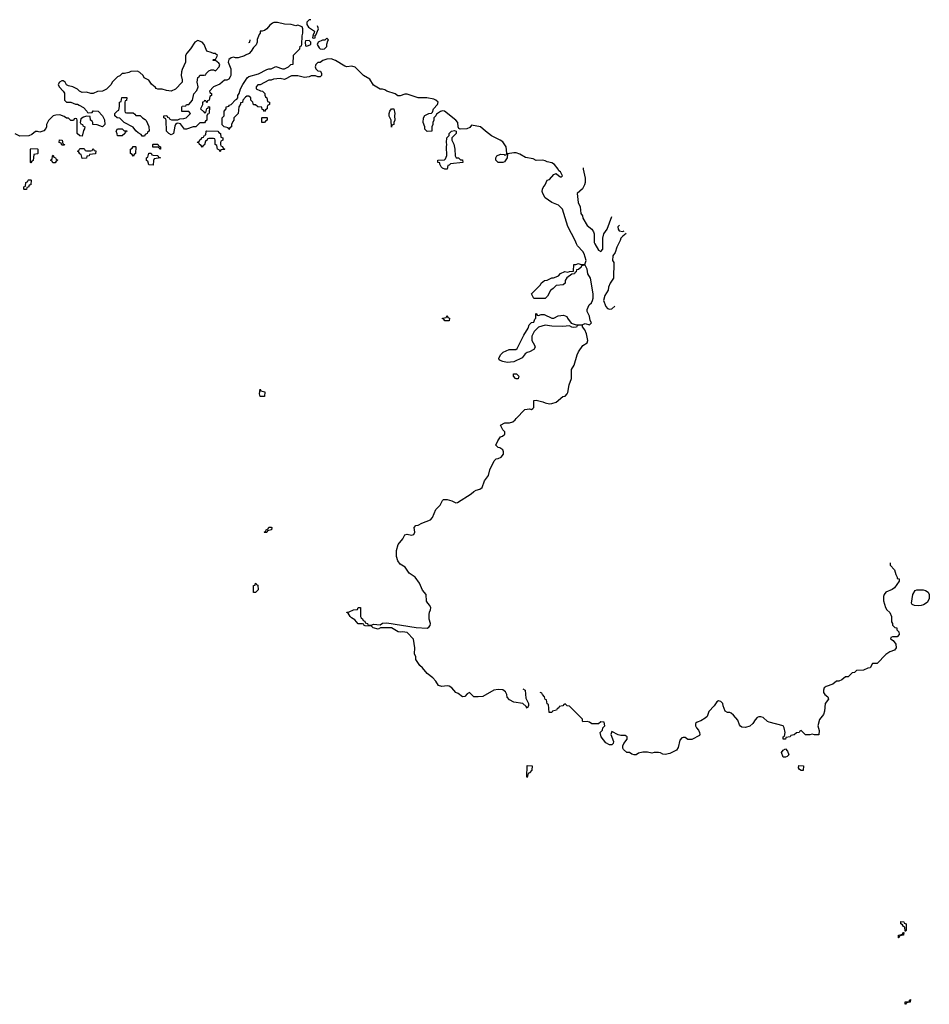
# Model space of a CAD drawing. Header units: inches. Extents: x 2547364 to 2752884, y 552026 to 708734.
# Tile 82 of 85: x 2727970 to 2736143, y 673168 to 682012. Entities that reach past the tile are written whole.
import ezdxf

# ---------------------------------------------------------------- set-up
doc = ezdxf.new("R2010")
doc.units = ezdxf.units.IN
doc.header["$MEASUREMENT"] = 0
for name, color, linetype in [('C7628', 7, 'Continuous'), ('C7637', 7, 'Continuous'), ('C7638', 7, 'Continuous')]:
    doc.layers.add(name, color=color, linetype=linetype)

msp = doc.modelspace()

# ---------------------------------------------------------------- linework, layer by layer
at = {"layer": 'C7628', "color": 6}
for points in [[(2730000, 681693.1), (2729990, 681688), (2729934, 681670), (2729910, 681669), (2729890, 681674), (2729870, 681669.2), (2729850, 681655.3), (2729842.8, 681630), (2729866, 681570), (2729866, 681510), (2729862, 681498), (2729850, 681478), (2729830, 681468.7), (2729810, 681468.7), (2729766.8, 681433.2), (2729710, 681408.7), (2729674, 681370), (2729678, 681358), (2729692, 681350), (2729692, 681330), (2729678, 681322), (2729671.6, 681288.4), (2729658, 681282), (2729650, 681266), (2729642, 681282), (2729630, 681286), (2729624.7, 681275.3), (2729614, 681270), (2729611.6, 681248.4), (2729594, 681210), (2729624.7, 681184.7), (2729630, 681174), (2729642, 681178), (2729650, 681214), (2729662, 681218), (2729667.3, 681232.7), (2729674, 681230), (2729672.7, 681172.7), (2729670, 681166), (2729658, 681162), (2729652.7, 681147.3), (2729652, 681110), (2729638, 681102), (2729630, 681086), (2729590, 681086), (2729554, 681050), (2729530, 681048.7), (2729470, 681028), (2729450, 681028), (2729416.2, 681076.2), (2729390, 681081.2), (2729381.4, 681078.6), (2729370.5, 681069.5), (2729365.2, 681054.8), (2729352, 680990), (2729330, 680978), (2729309.2, 680989.2), (2729289.4, 681009.4), (2729287.3, 681107.3), (2729282, 681122), (2729266, 681130), (2729266, 681150), (2729291.6, 681151.6), (2729298, 681138), (2729314, 681130), (2729318, 681118), (2729332.7, 681112.7), (2729390, 681112), (2729410, 681122), (2729443.6, 681123.6), (2729466, 681130), (2729506, 681170), (2729490, 681186), (2729427.3, 681187.3), (2729426, 681230), (2729430, 681234), (2729462, 681238), (2729468.8, 681251.1), (2729490, 681251.3), (2729524, 681290), (2729533.6, 681346.4), (2729562.7, 681377.3), (2729574, 681410), (2729566, 681450), (2729570, 681494), (2729582, 681498), (2729590, 681514), (2729627.3, 681512.7), (2729642, 681518), (2729646, 681530), (2729670, 681552), (2729690, 681562), (2729710, 681562), (2729730, 681554), (2729762, 681590), (2729768.7, 681610), (2729760.2, 681620.2), (2729730, 681646), (2729710, 681646), (2729706, 681650), (2729710, 681654), (2729730, 681654), (2729746, 681690), (2729727.3, 681707.3), (2729710, 681708), (2729690, 681718), (2729650, 681728), (2729628.7, 681790), (2729609.3, 681809.3), (2729570, 681824), (2729544.7, 681810), (2729506, 681750), (2729471, 681710), (2729461, 681690), (2729461, 681630), (2729430, 681566), (2729423.6, 681543.6), (2729422, 681510), (2729431.3, 681471.3), (2729431.3, 681450), (2729371.3, 681388.7), (2729331, 681369), (2729290, 681375.3), (2729250, 681388), (2729210, 681388), (2729195.3, 681395.3), (2729188.4, 681408.4), (2729174.6, 681414.6), (2729153.6, 681433.6), (2729130, 681468), (2729088.7, 681488.7), (2729078, 681510), (2729050, 681538), (2729028.4, 681548.4), (2728970, 681548), (2728950, 681538), (2728911.6, 681528.4), (2728890, 681528), (2728870.9, 681509.1), (2728850, 681498), (2728802, 681450), (2728790.8, 681429.2), (2728750, 681388.7), (2728714, 681370), (2728670, 681368), (2728630, 681348.7), (2728610, 681348.7), (2728570, 681362), (2728530, 681358), (2728508.8, 681368.9), (2728490, 681388), (2728448.7, 681408.7), (2728410, 681418), (2728390, 681428), (2728378, 681450), (2728362, 681462), (2728350, 681464), (2728327.9, 681452.1), (2728316, 681430), (2728326, 681410), (2728362, 681370), (2728371.6, 681351.6), (2728372, 681290), (2728390, 681272), (2728430, 681272), (2728472, 681252), (2728488, 681252), (2728505.4, 681245.4), (2728543.6, 681223.6), (2728574, 681190), (2728578, 681178), (2728590, 681174), (2728622, 681178), (2728630, 681194), (2728674, 681190), (2728714, 681150), (2728731.2, 681111.1), (2728734, 681070), (2728714, 681050), (2728667.3, 681067.3), (2728626, 681070), (2728626, 681090), (2728622, 681102), (2728606, 681110), (2728602, 681142), (2728570, 681146), (2728543.6, 681136.4), (2728518, 681122), (2728514, 681090), (2728518, 681078), (2728534, 681070), (2728538, 681058), (2728554, 681050), (2728552.7, 681032.7), (2728542, 681018), (2728532.7, 680967.3), (2728510, 680968), (2728486, 680990), (2728486, 681110), (2728482, 681122), (2728470, 681126), (2728458, 681122), (2728452.7, 681107.3), (2728430, 681106), (2728408, 681128), (2728390, 681128.7), (2728370, 681142), (2728330, 681158), (2728295.3, 681155.3), (2728271.2, 681148.9), (2728230, 681108), (2728211.3, 681070), (2728212, 681050), (2728206, 681034), (2728186, 681014), (2728150, 681002), (2728130, 681008), (2728112.7, 681007.3), (2728079.8, 680980.2), (2728052, 680968), (2727972.7, 680967.3), (2727930, 680988)], [(2730000, 681316), (2729974, 681290), (2729971.2, 681268.9), (2729954, 681266), (2729954, 681254), (2729938, 681230), (2729934, 681170), (2729894, 681130), (2729894, 681110), (2729883.6, 681096.4), (2729874, 681070), (2729874, 681050), (2729858, 681042), (2729850, 681026), (2729842, 681042), (2729808.4, 681048.4), (2729788.7, 681068.7), (2729788, 681130), (2729806, 681150), (2729806, 681190), (2729826, 681210), (2729826, 681230), (2729850, 681234), (2729855.3, 681244.7), (2729870, 681251.3), (2729910, 681291.3), (2729922, 681298), (2729929, 681311), (2729929.4, 681330.6), (2729942, 681350), (2729955.3, 681390), (2729975.3, 681430), (2730000, 681467)]]:
    msp.add_lwpolyline(points, dxfattribs=at)
for points in [[(2728930, 681174), (2728990, 681174), (2729004.7, 681164.7), (2729012.7, 681152.7), (2729051.2, 681151.1), (2729074, 681130), (2729096.9, 681116.9), (2729105.4, 681105.4), (2729131.6, 681051.6), (2729134, 681010), (2729118, 681002), (2729114, 680990), (2729098, 680982), (2729090, 680966), (2729070, 680966), (2729062, 680982), (2729034.6, 680994.6), (2729013.6, 681013.6), (2728990, 681048), (2728910, 681088.7), (2728870, 681128), (2728846, 681130), (2728826, 681150), (2728826, 681170), (2728850, 681194), (2728862, 681198), (2728867.3, 681232.7), (2728866, 681270), (2728882, 681278), (2728887.3, 681312.7), (2728932, 681312), (2728930, 681286), (2728918, 681282), (2728914, 681270), (2728914, 681190), (2728918, 681178)], [(2728890, 680968), (2728848, 680970), (2728847.3, 680987.3), (2728838, 681010), (2728849.1, 681030.9), (2728891.2, 681031.1), (2728910, 681014), (2728932.7, 681012.7), (2728930, 681006), (2728918, 681002), (2728914, 680990)], [(2729770, 680826), (2729762, 680842), (2729746, 680850), (2729742, 680882), (2729726, 680890), (2729726, 680930), (2729722, 680942), (2729710, 680946), (2729670, 680946), (2729658, 680942), (2729654, 680930), (2729638, 680922), (2729631.6, 680888.4), (2729618, 680882), (2729610, 680868), (2729602, 680882), (2729586, 680890), (2729582, 680902), (2729568.4, 680908.4), (2729570, 680914), (2729582, 680918), (2729590, 680934), (2729602, 680938), (2729610, 680954), (2729622, 680958), (2729630, 680974), (2729642, 680978), (2729646, 681010), (2729650, 681014), (2729750, 681012), (2729758, 680998), (2729774, 680990), (2729778, 680958), (2729794, 680950), (2729794, 680930), (2729778, 680922), (2729774, 680910), (2729774, 680890), (2729778, 680878), (2729792.7, 680872.7), (2729798, 680858), (2729814, 680850), (2729810, 680846), (2729778, 680842)], [(2728350, 680886), (2728342, 680902), (2728326, 680910), (2728327.3, 680932.7), (2728351.2, 680931.1), (2728358, 680898), (2728374, 680890), (2728370, 680886)], [(2728070, 680726), (2728066, 680730), (2728066, 680850), (2728070, 680854), (2728130, 680852), (2728134, 680850), (2728134, 680810), (2728130, 680806), (2728098, 680802), (2728091.6, 680748.4), (2728078, 680742)], [(2728530, 680766), (2728522, 680802), (2728510, 680806), (2728502, 680822), (2728488, 680830), (2728502, 680838), (2728510, 680854), (2728550, 680854), (2728558, 680838), (2728570, 680834), (2728610, 680834), (2728622, 680838), (2728630, 680854), (2728638, 680838), (2728652.7, 680832.7), (2728650, 680808), (2728598, 680802), (2728594, 680790), (2728574, 680786), (2728570, 680768)], [(2728990, 680786), (2728982, 680802), (2728966, 680810), (2728966, 680850), (2728982, 680858), (2728990, 680874), (2729010, 680874), (2729014, 680870), (2729011.2, 680808.9), (2728998, 680802)], [(2729230, 680848), (2729222, 680862), (2729210, 680866), (2729167.3, 680867.3), (2729166, 680890), (2729170, 680894), (2729210, 680894), (2729218, 680878), (2729234, 680870), (2729234, 680850)], [(2728290, 680726), (2728267.3, 680727.3), (2728262, 680742), (2728248.4, 680748.4), (2728250, 680754), (2728262, 680758), (2728266, 680790), (2728270, 680794), (2728278, 680778), (2728292.7, 680772.7), (2728298, 680758), (2728314, 680750), (2728298, 680742)], [(2729170, 680706), (2729130, 680709), (2729122, 680742), (2729110, 680746), (2729108.8, 680771.1), (2729122, 680778), (2729130, 680814), (2729152.7, 680812.7), (2729158, 680798), (2729170, 680794), (2729211.6, 680791.6), (2729218, 680778), (2729234, 680770), (2729178, 680762), (2729172.7, 680747.3)], [(2728010, 680486), (2728006, 680490), (2728006, 680510), (2728022, 680518), (2728026, 680550), (2728042, 680558), (2728046, 680570), (2728050, 680574), (2728070, 680574), (2728074, 680570), (2728071.3, 680530), (2728054, 680526), (2728050, 680508), (2728034, 680506), (2728030, 680488)]]:
    msp.add_lwpolyline(points, close=True, dxfattribs=at)
at = {"layer": 'C7637', "color": 6}
for points in [[(2732490.1, 676001.5), (2732512, 675990), (2732516.8, 675916.8), (2732541, 675870), (2732542, 675850), (2732530, 675828), (2732522, 675842), (2732490, 675869.2), (2732410, 675882), (2732370, 675902), (2732350, 675928), (2732346.6, 675950), (2732334.5, 675974.5), (2732310, 675992.7), (2732270, 675995.1), (2732230, 675989.4), (2732130, 675934), (2732090, 675929.2), (2732049.5, 675929.5), (2732010, 675968.7), (2731990, 675955.3), (2731970, 675934), (2731950, 675929.2), (2731910, 675961.2), (2731889.6, 675969.6), (2731851.9, 676011.9), (2731830, 676026.6), (2731810, 676029.5), (2731762.7, 676022.7), (2731732.9, 676032.9), (2731709.2, 676070), (2731681.5, 676101.5), (2731630, 676139), (2731589.6, 676189.6), (2731564, 676210), (2731530, 676266), (2731528.7, 676290), (2731517.2, 676317.2), (2731519.3, 676370), (2731509, 676449), (2731450, 676508.7), (2731410, 676514), (2731390.7, 676509.3), (2731370, 676513.2), (2731310, 676548.7), (2731211.3, 676548.7), (2731190, 676538), (2731146, 676550), (2731130, 676566), (2731072.7, 676567.3), (2731066, 676570), (2731062, 676582), (2731050, 676586), (2731010, 676586), (2730980.4, 676620.4), (2730950, 676638), (2730938, 676650), (2730922, 676682), (2730910, 676686), (2730910, 676691.3), (2730930, 676692), (2730970, 676711.3), (2731006, 676714), (2731010, 676732), (2731032.7, 676732.7), (2731031.3, 676650), (2731038, 676638), (2731050, 676631.3), (2731056.9, 676616.9), (2731072, 676610), (2731074, 676594), (2731094, 676590), (2731098, 676578), (2731110, 676574), (2731130, 676574), (2731150, 676582), (2731210, 676578), (2731229.4, 676590.6), (2731270, 676596), (2731532.2, 676552.2), (2731630, 676548), (2731645.8, 676554.2), (2731658, 676570), (2731660.9, 676590), (2731650, 676628), (2731648.6, 676670), (2731651.4, 676690), (2731661.3, 676710), (2731663, 676730), (2731656.2, 676750), (2731637, 676770), (2731626.3, 676790), (2731621.2, 676850), (2731590, 676888.7), (2731562, 676950), (2731524.4, 677004.4), (2731470, 677042), (2731433.3, 677093.3), (2731390, 677121.2), (2731366.6, 677150), (2731355.1, 677190), (2731354.8, 677245.2), (2731370, 677298.8), (2731411.3, 677348.7), (2731430, 677384), (2731450, 677390.4), (2731490, 677380.5), (2731512.3, 677387.7), (2731521.2, 677410), (2731514, 677450), (2731528, 677470), (2731550, 677473), (2731582, 677490), (2731660.5, 677519.5), (2731678.6, 677541.4), (2731710, 677611), (2731749, 677651), (2731770, 677694), (2731778, 677702), (2731810, 677702.8), (2731852, 677690), (2731890, 677671), (2731904.7, 677675.3), (2732027.5, 677752.5), (2732050, 677774.8), (2732070, 677786.8), (2732104.5, 677795.5), (2732124, 677810), (2732145.1, 677870), (2732181.6, 677918.4), (2732195.1, 677970), (2732233.2, 678050), (2732250, 678066.8), (2732270, 678070.4), (2732296.9, 678083.1), (2732318, 678110), (2732318, 678130), (2732309.6, 678149.6), (2732285.4, 678165.4), (2732269, 678170), (2732249.4, 678190), (2732266.6, 678230), (2732290, 678266), (2732308.8, 678271.1), (2732328, 678290), (2732328, 678310), (2732310, 678328), (2732290, 678371.3), (2732330, 678391), (2732370, 678390.8), (2732400.2, 678399.8), (2732422.7, 678417.3), (2732430, 678431.3), (2732509.4, 678510.6), (2732550, 678518), (2732570, 678512), (2732580.4, 678519.6), (2732588, 678530), (2732590, 678592), (2732610, 678596), (2732670, 678580.7), (2732690, 678570.7), (2732730, 678562), (2732750, 678565.5), (2732790, 678578), (2732850, 678626.8), (2732870, 678631), (2732889.5, 678650.5), (2732896, 678664), (2732907.2, 678732.8), (2732929.2, 678790), (2732928.7, 678870), (2732952.7, 678910), (2732978.9, 679001.1), (2732991.9, 679028.1), (2733030, 679084.7), (2733068, 679110), (2733075.3, 679130), (2733064, 679190), (2733046.3, 679226.3), (2733026, 679254), (2733026, 679266), (2732992.7, 679267.3), (2732978, 679262), (2732974, 679250), (2732950, 679248), (2732930, 679249), (2732910, 679262), (2732850, 679255.3), (2732750, 679258), (2732690, 679268.7), (2732630.9, 679249.1), (2732592, 679210), (2732571.3, 679170), (2732572, 679130), (2732596, 679090), (2732601, 679070), (2732590.6, 679049.4), (2732550.7, 679029.3), (2732530, 679024), (2732511.3, 679010), (2732486, 678974), (2732410, 678938), (2732350, 678933.2), (2732310, 678941.2), (2732286, 678950), (2732278, 678958), (2732275.3, 678970), (2732290, 679002), (2732314.6, 679025.4), (2732368.8, 679051.1), (2732428.8, 679051.1), (2732440.2, 679059.8), (2732500.4, 679179.6), (2732538, 679242), (2732548, 679270), (2732569.1, 679290.9), (2732590, 679294), (2732598, 679322), (2732606, 679330), (2732606, 679370), (2732610, 679374), (2732618, 679358), (2732630, 679354), (2732656.4, 679363.6), (2732683.6, 679363.6), (2732750, 679332), (2732770, 679332), (2732809.1, 679350.9), (2732856.9, 679356.9), (2732885.4, 679345.4), (2732891.3, 679330), (2732924.7, 679284.7), (2732970, 679272), (2733030, 679274), (2733050, 679282), (2733090, 679272), (2733108, 679290), (2733095.3, 679310), (2733089, 679350), (2733069, 679390), (2733068.7, 679410), (2733088, 679450), (2733108.7, 679470), (2733117.2, 679490), (2733122.7, 679510), (2733122.7, 679550), (2733097.2, 679690), (2733074, 679730), (2733068.7, 679770), (2733050, 679806), (2733018, 679802), (2733014, 679790), (2732991.2, 679768.9), (2732974, 679766), (2732970, 679746), (2732958, 679742), (2732954, 679730), (2732930, 679726), (2732887.1, 679692.9), (2732871, 679670), (2732870, 679646), (2732854, 679630), (2732790, 679626), (2732763.6, 679596.4), (2732739.6, 679580.4), (2732712, 679530), (2732690, 679508), (2732590, 679508.7), (2732568.8, 679548.9), (2732648, 679630), (2732655.3, 679644.7), (2732686, 679670), (2732710, 679672), (2732750, 679692), (2732767.3, 679692.7), (2732790, 679702), (2732810, 679712), (2732830, 679732), (2732868.8, 679751.1), (2732895.3, 679744.7), (2732911.3, 679751.3), (2732946, 679754), (2732948, 679812), (2732967.3, 679812.7), (2732990, 679822), (2733012.7, 679812.7), (2733047.3, 679812.7), (2733059, 679850), (2733041.2, 679910), (2733029, 679930), (2732981.5, 679981.5), (2732973.7, 680000)], [(2733136.7, 680000), (2733170, 679942), (2733190, 679931.3), (2733208.7, 679950), (2733208.7, 680000)], [(2733350, 680000), (2733334, 679970), (2733319.9, 679920.1), (2733299.1, 679890), (2733296.3, 679850), (2733307.3, 679830), (2733306, 679690), (2733274, 679646), (2733259.1, 679610), (2733256.8, 679583.2), (2733226.4, 679533.6), (2733214.9, 679490), (2733236.3, 679436.3), (2733250, 679418), (2733270, 679411.3), (2733290, 679416), (2733317.9, 679439.2)], [(2735792.5, 677132), (2735791, 677130), (2735791.2, 677111.1), (2735831, 677070), (2735842, 677030), (2735854, 677006), (2735854, 676994), (2735872, 676990), (2735871.3, 676970), (2735830, 676909.2), (2735810, 676893.2), (2735750.7, 676869.3), (2735736, 676850), (2735730.8, 676830), (2735731, 676791), (2735750, 676732), (2735761, 676710), (2735787.3, 676687.3), (2735802.8, 676650), (2735802, 676602), (2735812, 676590), (2735812.7, 676572.7), (2735832, 676552), (2735850.7, 676550.7), (2735852, 676532), (2735870, 676514), (2735871.2, 676488.9), (2735854, 676470), (2735812.7, 676467.3), (2735798, 676462), (2735794, 676450), (2735816.9, 676436.9), (2735842.8, 676402.8), (2735846, 676370), (2735830, 676348.7), (2735787.1, 676332.9), (2735751.3, 676310), (2735674, 676230), (2735632, 676228), (2735610.7, 676189.3), (2735590, 676188.7), (2735550, 676168.7), (2735490, 676166), (2735471.6, 676148.4), (2735450, 676146), (2735414, 676110), (2735390, 676108.7), (2735358, 676082), (2735330, 676069.6), (2735310, 676069.3), (2735275.9, 676044.1), (2735216.4, 676023.6), (2735198.8, 676010), (2735190.6, 675990), (2735190.6, 675970), (2735202.8, 675950), (2735231, 675930), (2735238, 675910), (2735206.8, 675870), (2735199.8, 675800.2), (2735192, 675770), (2735154.8, 675725.2), (2735141, 675670), (2735152.7, 675627.3), (2735150, 675588.7), (2735111.3, 675588.7), (2735090, 675594), (2735069.1, 675589.1), (2735030, 675589), (2734990, 675626), (2734978, 675622), (2734974, 675610), (2734950, 675606), (2734930, 675588), (2734898, 675582), (2734894, 675570), (2734854, 675566), (2734852, 675550), (2734830, 675549.2), (2734828.7, 675570), (2734842, 675578), (2734848, 675610), (2734839, 675650), (2734829.3, 675669.3), (2734703.2, 675703.2), (2734690, 675709), (2734650, 675742.7), (2734630, 675749.5), (2734610, 675749.5), (2734596.7, 675743.3), (2734577.6, 675722.4), (2734558, 675690), (2734530, 675666), (2734490, 675654), (2734458, 675658), (2734446, 675666), (2734438.6, 675678.6), (2734421.2, 675721.2), (2734384.7, 675764.7), (2734363.1, 675783.1), (2734350, 675788.7), (2734330, 675789), (2734310, 675802), (2734289.5, 675849.5), (2734289, 675870), (2734270, 675889), (2734250, 675894), (2734234.8, 675885.2), (2734210.5, 675849.5), (2734162, 675798), (2734145.4, 675754.6), (2734130, 675738), (2734090, 675715.3), (2734056.9, 675703.1), (2734042, 675690), (2734041, 675670), (2734051, 675650), (2734070.4, 675630.4), (2734078.8, 675610), (2734082, 675590), (2734076.9, 675583.1), (2734008, 675548), (2733972, 675548), (2733950, 675565.2), (2733930, 675566), (2733919.1, 675560.9), (2733900.9, 675539.1), (2733886.4, 675473.6), (2733871.3, 675450), (2733810, 675422), (2733770, 675413.2), (2733750, 675414), (2733726.6, 675426.6), (2733710, 675429.4), (2733670.7, 675429.3), (2733650, 675424), (2733610, 675433.2), (2733570, 675434), (2733530, 675424), (2733510.4, 675409.7), (2733490, 675409.3), (2733470, 675415.3), (2733450, 675429), (2733426, 675430), (2733395.3, 675455.3), (2733388.7, 675470), (2733388.7, 675490), (2733397.2, 675510), (2733429.2, 675550), (2733428.7, 675570), (2733410, 675581.2), (2733370, 675582), (2733347.3, 675587.3), (2733290, 675618), (2733281, 675590), (2733304.7, 675530), (2733302, 675510), (2733290, 675498), (2733270, 675498), (2733235.3, 675515.3), (2733195.3, 675570), (2733186, 675610), (2733206, 675630), (2733208.4, 675651.6), (2733226, 675670), (2733222, 675702), (2733190, 675706), (2733171.6, 675688.4), (2733150, 675686), (2733110, 675688.7), (2733090, 675702), (2733070, 675708), (2733030, 675706), (2733026, 675710), (2733026, 675730), (2732948.4, 675808.4), (2732910, 675846), (2732890, 675848), (2732870, 675866), (2732858, 675862), (2732850, 675848), (2732818, 675842), (2732814, 675830), (2732798, 675822), (2732794, 675810), (2732758, 675802), (2732750, 675788), (2732728.4, 675788.4), (2732722, 675862), (2732710, 675866), (2732702, 675902), (2732690, 675906), (2732686, 675930), (2732666, 675950), (2732662, 675962), (2732648, 675970), (2732648.5, 675970.3)]]:
    msp.add_lwpolyline(points, dxfattribs=at)
for points in [[(2731830, 679306), (2731790, 679308), (2731782, 679322), (2731770, 679326), (2731768.4, 679331.6), (2731802, 679338), (2731810, 679354), (2731818, 679338), (2731832, 679330)], [(2732430, 678786), (2732426, 678790), (2732406, 678810), (2732406, 678830), (2732434, 678830), (2732454, 678810), (2732450, 678786)], [(2730130, 678626), (2730126, 678650), (2730130, 678692), (2730138, 678678), (2730172, 678670), (2730170, 678628.7)], [(2730170, 677406), (2730166, 677410), (2730182, 677418), (2730186, 677430), (2730202, 677438), (2730210, 677454), (2730230, 677454), (2730234, 677450), (2730232, 677430), (2730198, 677422), (2730190, 677406)], [(2730070, 676866), (2730069.3, 676930), (2730086, 676934), (2730086, 676946), (2730091.3, 676951.3), (2730098, 676938), (2730110, 676934), (2730114, 676890), (2730090, 676868)], [(2736050, 676746), (2736009.6, 676749.6), (2735990, 676759), (2735982.7, 676770), (2735994, 676850), (2736016.4, 676883.6), (2736030, 676892), (2736089, 676891), (2736110, 676886), (2736132, 676870), (2736142.8, 676850), (2736140.7, 676810), (2736123, 676777), (2736090, 676755.1), (2736070, 676749.2)], [(2734830, 675388), (2734815.3, 675430), (2734830, 675451), (2734850, 675462), (2734870, 675442), (2734882, 675410), (2734865.4, 675394.6), (2734850, 675388)], [(2732530, 675206), (2732526, 675210), (2732528.4, 675311.6), (2732574, 675310), (2732572, 675270), (2732550, 675246), (2732538, 675242)], [(2734990, 675268), (2734976.4, 675276.4), (2734968.7, 675291.3), (2734970, 675314), (2735011.2, 675311.1), (2735010, 675268)], [(2735926, 673826), (2735922, 673862), (2735910, 673866), (2735902, 673882), (2735886, 673890), (2735888.4, 673911.6), (2735914, 673910), (2735918, 673898), (2735934, 673890), (2735934, 673830), (2735930, 673826)], [(2735866, 673766), (2735866, 673790), (2735902, 673798), (2735910, 673814), (2735914, 673814), (2735911.2, 673788.9), (2735878, 673782), (2735870, 673766)], [(2735930, 673168), (2735926, 673170), (2735926, 673190), (2735966, 673194), (2735966, 673206), (2735974, 673210), (2735970, 673188), (2735938, 673182)]]:
    msp.add_lwpolyline(points, close=True, dxfattribs=at)
at = {"layer": 'C7638', "color": 6}
for points in [[(2730000, 681467), (2730015.3, 681490), (2730030, 681501), (2730115.5, 681524.5), (2730190, 681564.7), (2730209.1, 681570.9), (2730230, 681571), (2730270, 681591.3), (2730330, 681571), (2730350, 681571.3), (2730386, 681590), (2730406, 681610), (2730426, 681614), (2730430, 681694), (2730486, 681750), (2730490, 681774), (2730502, 681778), (2730506, 681790), (2730508.4, 681868.4), (2730514, 681890), (2730515.3, 681930), (2730508.7, 681948.7), (2730470, 681962), (2730450, 681957.2), (2730410, 681969.5), (2730350, 681972.7), (2730287.5, 681987.5), (2730254.4, 681985.6), (2730240.3, 681979.7), (2730217.5, 681962.5), (2730190.6, 681929.4), (2730170, 681915.3), (2730148, 681908), (2730132, 681908), (2730132, 681892), (2730121.4, 681878.6), (2730104.5, 681835.5), (2730102.8, 681810), (2730094, 681786), (2730070, 681762), (2730050, 681728), (2730031.2, 681708.9), (2730000, 681693.1)], [(2730586.4, 682012.1), (2730570.5, 682009.5), (2730550.8, 681990), (2730550.6, 681970), (2730563.8, 681943.8), (2730618, 681910), (2730614, 681886), (2730610, 681886), (2730603.6, 681863.6), (2730602, 681850), (2730610, 681844.7), (2730626, 681850), (2730626, 681874), (2730630, 681874), (2730656, 681930), (2730646, 681958.3)], [(2730028.8, 681806.1), (2730030, 681806), (2730038, 681810), (2730042, 681830), (2730041.7, 681830.4)], [(2732973.7, 680000), (2732961.2, 680030), (2732895.5, 680155.5), (2732847, 680310), (2732810, 680347), (2732750, 680369.6), (2732692.3, 680412.3), (2732669.2, 680450), (2732664, 680470), (2732668, 680490), (2732674, 680506), (2732692.7, 680527.3), (2732708, 680570), (2732730, 680578), (2732770, 680622), (2732790, 680632), (2732814, 680610), (2732830, 680602), (2732838, 680602), (2732846, 680610), (2732830, 680646), (2732814.6, 680654.6), (2732808.7, 680670), (2732775.3, 680710), (2732750, 680725.2), (2732710, 680734), (2732690, 680745.2), (2732670, 680749.2), (2732610, 680748.7), (2732582.7, 680762.7), (2732515.5, 680775.5), (2732464.8, 680804.8), (2732430, 680816), (2732410, 680817.2), (2732354, 680806), (2732350.8, 680770), (2732325.4, 680734.6), (2732310, 680729), (2732268, 680730), (2732248.7, 680750), (2732248.7, 680770), (2732258, 680790), (2732290, 680804.7), (2732322, 680802), (2732330, 680794), (2732342, 680798), (2732347.3, 680812.7), (2732342, 680870), (2732310, 680914), (2732288, 680930), (2732210, 680969.2), (2732154, 681010), (2732110, 681049.4), (2732030, 681066), (2732015.3, 681044.7), (2731987.5, 681032.5), (2731929, 681029), (2731915.3, 681035.3), (2731908.8, 681048.9), (2731905.2, 681090), (2731889.6, 681109.6), (2731786, 681190), (2731770, 681194), (2731750, 681188.7), (2731716, 681164), (2731710, 681148), (2731692, 681130), (2731691.2, 681108.9), (2731682, 681090), (2731682, 681070), (2731674, 681050), (2731674, 681010), (2731630, 681008.7), (2731609, 681030), (2731609, 681050), (2731595.3, 681090), (2731598, 681130), (2731610, 681151.3), (2731646, 681170), (2731668.7, 681171.3), (2731679, 681181), (2731689.2, 681210), (2731724, 681250), (2731729, 681270), (2731709.5, 681289.5), (2731690, 681299.3), (2731629.3, 681309.3), (2731549.3, 681309.3), (2731450, 681342.7), (2731430, 681342.7), (2731389.1, 681329.1), (2731368.8, 681328.9), (2731344.7, 681344.7), (2731270, 681369.2), (2731250, 681381.2), (2731230, 681388.7), (2731210, 681389), (2731150, 681425.2), (2731116.6, 681476.6), (2731059, 681510), (2730984.5, 681584.5), (2730955.5, 681595.5), (2730910, 681589.4), (2730890, 681593.2), (2730807, 681647), (2730770, 681660.9), (2730730, 681657.2), (2730694, 681646), (2730670, 681629), (2730650, 681628.7), (2730631.3, 681610), (2730624.7, 681590), (2730631.2, 681571.1), (2730650, 681552), (2730672, 681550), (2730682, 681530), (2730682, 681510), (2730670, 681498), (2730650, 681498), (2730628.4, 681508.4), (2730590, 681508.7), (2730570, 681499), (2730530, 681493.2), (2730470, 681509), (2730411.6, 681508.4), (2730350, 681475.3), (2730310, 681482.7), (2730250, 681478), (2730230, 681469), (2730210, 681468.7), (2730131.6, 681428.4), (2730110, 681426), (2730094, 681410), (2730094, 681390), (2730132.7, 681372.7), (2730151.2, 681371.1), (2730172, 681350), (2730172.7, 681332.7), (2730178, 681318), (2730192, 681310), (2730198, 681278), (2730214, 681270), (2730214, 681250), (2730198, 681242), (2730194, 681230), (2730194, 681210), (2730178, 681202), (2730170, 681186), (2730162, 681202), (2730150, 681206), (2730146, 681226), (2730108.8, 681228.9), (2730090, 681246), (2730070, 681246), (2730066, 681270), (2730048, 681290), (2730046, 681310), (2730030, 681326), (2730010, 681326), (2730000, 681316)], [(2733032.3, 680681.2), (2733031.6, 680668.4), (2733051.3, 680590), (2733051, 680550), (2733046, 680530), (2733027.3, 680492.7), (2732978, 680450), (2732986.8, 680370), (2733006.8, 680330), (2733011, 680270), (2733026, 680250), (2733030.8, 680230.8), (2733070, 680164.7), (2733110.7, 680130.7), (2733126.8, 680106.8), (2733131, 680090), (2733131, 680010), (2733136.7, 680000)], [(2733208.7, 680000), (2733208.7, 680050), (2733218, 680090), (2733248.7, 680130), (2733291.3, 680242.9)], [(2733358.5, 680166.1), (2733355.2, 680164.8), (2733344.9, 680150), (2733346.8, 680130), (2733354.8, 680114.8), (2733390, 680110.8), (2733402.6, 680115.5)], [(2733419.4, 680090.2), (2733390, 680068.7), (2733370.8, 680049.2), (2733366, 680030), (2733350, 680000)]]:
    msp.add_lwpolyline(points, dxfattribs=at)
for points in [[(2730570, 681826), (2730538, 681822), (2730534, 681810), (2730538, 681778), (2730550, 681774), (2730570, 681782), (2730586, 681790), (2730586, 681810)], [(2730730, 681846), (2730711.6, 681828.4), (2730690, 681828.7), (2730652, 681810), (2730642, 681790), (2730659.8, 681759.8), (2730670, 681751.3), (2730690, 681746.8), (2730710, 681751.3), (2730728.7, 681770), (2730729, 681791), (2730738, 681822), (2730746, 681830)], [(2731310, 681048), (2731308.7, 681110), (2731290, 681146), (2731289, 681170), (2731295.3, 681190), (2731309.6, 681210.4), (2731332.7, 681212.7), (2731341, 681170), (2731338, 681150), (2731342, 681110), (2731332, 681090), (2731331.3, 681070), (2731314, 681066)], [(2730170, 681088), (2730146, 681090), (2730146, 681130), (2730150, 681134), (2730190, 681134), (2730194, 681130), (2730194, 681110), (2730178, 681102)], [(2731790, 680668.7), (2731770, 680678), (2731758, 680690), (2731746, 680714), (2731746, 680726), (2731728, 680730), (2731728, 680750), (2731787.3, 680752.7), (2731796.4, 680763.6), (2731808.8, 680791.1), (2731805.2, 680870), (2731809, 680890), (2731804, 680910), (2731808.7, 680950), (2731828, 680972), (2731828.7, 680990), (2731848.7, 681010), (2731876, 681016), (2731891.3, 681011.3), (2731890.7, 680990), (2731852, 680950), (2731851.3, 680930), (2731870, 680894), (2731878.8, 680850), (2731882, 680790), (2731892, 680772), (2731914, 680770), (2731930, 680754), (2731950, 680752), (2731951.3, 680730), (2731842, 680718), (2731830, 680706), (2731818, 680702), (2731810, 680668.7)]]:
    msp.add_lwpolyline(points, close=True, dxfattribs=at)

doc.saveas('drawing.dxf')
